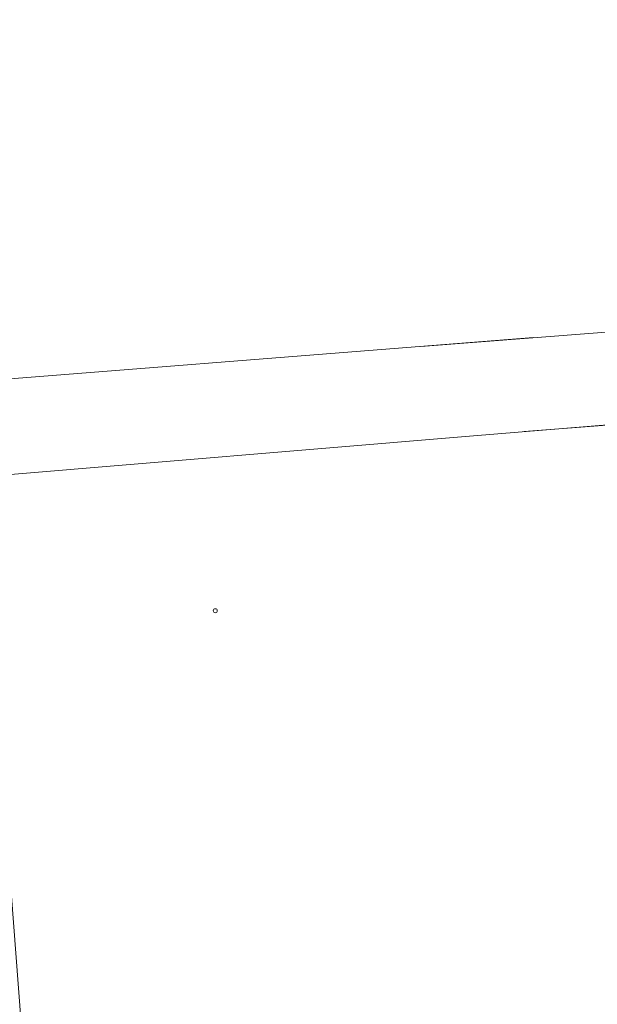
# Model space of a CAD drawing. Header units: metres. Extents: x -740 to 758, y -633 to 854.
# Tile 155 of 256: x -288 to -229, y 105 to 204. Entities that reach past the tile are written whole.
import ezdxf

# ---------------------------------------------------------------- set-up
doc = ezdxf.new("R2010")
doc.units = ezdxf.units.M
doc.header["$MEASUREMENT"] = 0
doc.layers.add('Grundkarte.LOVION', color=7, linetype='Continuous')

msp = doc.modelspace()

# ---------------------------------------------------------------- linework, layer by layer
at = {"layer": 'Grundkarte.LOVION', "color": 253, "linetype": 'Continuous', "lineweight": 18}
for points in [[(-325.539, 235.782), (-308.524, 234.667), (-307.421, 221.268), (-307.413, 220.885), (-307.421, 221.268), (-308.524, 234.667), (-310.218, 256.521), (-311.188, 269.165), (-305.736, 267.215), (-287.422, 260.671), (-252.082, 249.88), (-229.912, 245.013), (-223.878, 173.014), (-246.993, 171.227)], [(-246.993, 171.227), (-223.878, 173.014), (-222.021, 150.704), (-223.878, 173.014), (-229.912, 245.013), (-213.269, 241.35), (-195.814, 235.136), (-156.128, 216.465)], [(-235.576, 172.146), (-303.122, 166.812), (-304.432, 183.236), (-307.413, 221.278), (-308.273, 231.893), (-307.413, 221.278), (-304.432, 183.236), (-325.501, 184.397), (-435.29, 190.628), (-434.452, 205.34)], [(-417.41, 81.217), (-444.172, 74.403), (-417.41, 81.217), (-414.464, 81.918), (-420.29, 105.23), (-403.132, 106.582), (-399.64, 106.835), (-382.274, 108.178), (-306.945, 112.499), (-299.773, 112.905), (-298.83, 112.938), (-293.788, 48.969), (-298.83, 112.938), (-303.122, 166.812), (-235.576, 172.146)]]:
    msp.add_lwpolyline(points, dxfattribs=at)
at = {"layer": 'Grundkarte.LOVION', "color": 8, "linetype": 'Continuous', "lineweight": 18}
for points in [[(-246.993, 171.227), (-223.878, 173.014), (-222.021, 150.704), (-223.878, 173.014), (-229.912, 245.013), (-213.269, 241.35), (-195.814, 235.136), (-156.128, 216.465)], [(-235.576, 172.146), (-303.122, 166.812), (-304.432, 183.236), (-307.413, 221.278), (-308.273, 231.893), (-307.413, 221.278), (-304.432, 183.236), (-325.501, 184.397), (-435.29, 190.628), (-434.452, 205.34)], [(-223.878, 173.014), (-246.993, 171.227)], [(-404.417, 41.729), (-414.464, 81.918), (-420.29, 105.23), (-403.132, 106.582), (-399.64, 106.835), (-382.274, 108.178), (-306.945, 112.499), (-299.773, 112.905), (-298.83, 112.938), (-293.788, 48.969), (-298.83, 112.938), (-303.122, 166.812), (-235.576, 172.146)], [(-289.413, 131.799), (-290.977, 158.069), (-241.666, 162.181), (-227.681, 163.341), (-225.191, 132.433)], [(-236.516, 162.616), (-227.716, 163.299), (-227.035, 154.824)]]:
    msp.add_lwpolyline(points, dxfattribs=at)
at = {"layer": 'Grundkarte.LOVION', "color": 7, "linetype": 'Continuous', "lineweight": 13}
msp.add_lwpolyline([(-289.181, 125.792), (-299.798, 129.188), (-295.508, 136.7), (-289.659, 131.893), (-289.181, 125.792), (-284.226, 60.604)], dxfattribs=at)
msp.add_circle((-267.786, 144.477), 0.207, dxfattribs=at)

doc.saveas('drawing.dxf')
